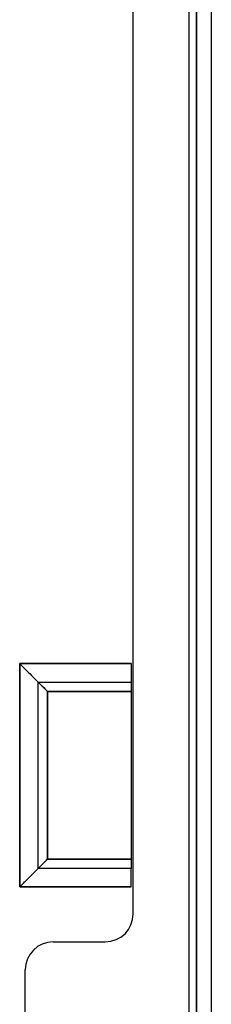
# Model space of a CAD drawing. Header units: millimetres. Extents: x -1 to 50, y 0 to 191.
# Tile 59 of 146: x 40 to 50, y 43 to 96. Entities that reach past the tile are written whole.
import ezdxf

# ---------------------------------------------------------------- set-up
doc = ezdxf.new("R2010")
doc.units = ezdxf.units.MM
doc.layers.add('MAIN-1', color=7, linetype='Continuous')
doc.layers.add('MAIN-2', color=7, linetype='Continuous')

msp = doc.modelspace()

# ---------------------------------------------------------------- linework, layer by layer
at = {"layer": 'MAIN-1'}
for p, q in [((48.8, 187.5), (48.8, 5)), ((49.2, 16.6), (49.2, 183.1)), ((50, 183.1), (50, 16.6)), ((40.7, 50), (40.7, 60)), ((40.7, 60), (45.7, 60)), ((40.7, 60), (40.701, 59.999)), ((40.701, 59.999), (40.703, 59.997)), ((40.703, 59.997), (40.707, 59.993)), ((40.707, 59.993), (40.713, 59.987)), ((40.713, 59.987), (40.72, 59.98)), ((40.72, 59.98), (40.73, 59.971)), ((40.73, 59.971), (40.741, 59.959)), ((40.741, 59.959), (40.754, 59.946)), ((40.754, 59.946), (40.768, 59.931)), ((40.768, 59.931), (40.784, 59.915)), ((40.784, 59.915), (40.801, 59.898)), ((40.801, 59.898), (40.819, 59.88)), ((40.819, 59.88), (40.839, 59.861)), ((40.839, 59.861), (40.859, 59.841)), ((40.859, 59.841), (40.879, 59.821)), ((40.879, 59.821), (40.9, 59.8)), ((40.9, 59.8), (40.922, 59.779)), ((45.7, 60), (45.7, 50)), ((40.922, 59.779), (40.943, 59.757)), ((40.943, 59.757), (40.966, 59.734)), ((40.966, 59.734), (40.99, 59.71)), ((40.99, 59.71), (41.015, 59.685)), ((41.015, 59.685), (41.041, 59.658)), ((41.041, 59.658), (41.07, 59.63)), ((41.07, 59.63), (41.1, 59.599)), ((41.1, 59.599), (41.132, 59.568)), ((41.132, 59.568), (41.166, 59.534)), ((41.166, 59.534), (41.2, 59.5)), ((41.2, 59.5), (41.2, 50.5)), ((45.7, 59.5), (41.2, 59.5)), ((40.943, 50.243), (40.966, 50.266)), ((40.966, 50.266), (40.99, 50.29)), ((40.99, 50.29), (41.015, 50.315)), ((41.015, 50.315), (41.042, 50.341)), ((41.042, 50.341), (41.07, 50.37)), ((41.07, 50.37), (41.101, 50.4)), ((41.101, 50.4), (41.132, 50.432)), ((41.132, 50.432), (41.166, 50.466)), ((41.166, 50.466), (41.2, 50.5)), ((41.2, 50.5), (45.7, 50.5)), ((40.7, 50), (40.701, 50.001)), ((45.7, 50), (40.7, 50)), ((40.701, 50.001), (40.703, 50.003)), ((40.703, 50.003), (40.707, 50.007)), ((40.707, 50.007), (40.713, 50.013)), ((40.713, 50.013), (40.72, 50.02)), ((40.72, 50.02), (40.729, 50.03)), ((40.729, 50.03), (40.741, 50.041)), ((40.741, 50.041), (40.754, 50.054)), ((40.754, 50.054), (40.769, 50.068)), ((40.769, 50.068), (40.785, 50.084)), ((40.785, 50.084), (40.802, 50.101)), ((40.802, 50.101), (40.82, 50.119)), ((40.82, 50.119), (40.839, 50.139)), ((40.839, 50.139), (40.859, 50.159)), ((40.859, 50.159), (40.879, 50.179)), ((40.879, 50.179), (40.9, 50.2)), ((40.9, 50.2), (40.921, 50.222)), ((40.921, 50.222), (40.943, 50.243))]:
    msp.add_line(p, q, dxfattribs=at)
at = {"layer": 'MAIN-2'}
for p, q in [((49.2, 183.1), (49.2, 16.6)), ((49.2, 183.1), (49.2, 16.6)), ((45.8, 47.55), (45.8, 146.55)), ((45.7, 61), (39.7, 61)), ((39.7, 61), (39.7, 49)), ((39.7, 61), (45.7, 61)), ((39.7, 49), (39.7, 61)), ((39.7, 61), (39.702, 60.998)), ((39.7, 61), (39.702, 60.998)), ((39.702, 60.998), (39.709, 60.991)), ((39.702, 60.998), (39.709, 60.991)), ((39.709, 60.991), (39.72, 60.98)), ((39.709, 60.991), (39.72, 60.98)), ((39.72, 60.98), (39.736, 60.964)), ((39.72, 60.98), (39.736, 60.964)), ((39.736, 60.964), (39.758, 60.942)), ((39.736, 60.964), (39.758, 60.942)), ((39.758, 60.942), (39.784, 60.916)), ((39.758, 60.942), (39.784, 60.916)), ((39.784, 60.916), (39.815, 60.885)), ((39.784, 60.916), (39.815, 60.885)), ((39.815, 60.885), (39.849, 60.851)), ((39.815, 60.885), (39.849, 60.851)), ((39.849, 60.851), (39.886, 60.814)), ((39.849, 60.851), (39.886, 60.814)), ((45.7, 61), (45.7, 60)), ((39.886, 60.814), (39.925, 60.775)), ((39.886, 60.814), (39.925, 60.775)), ((39.925, 60.775), (39.967, 60.733)), ((39.925, 60.775), (39.967, 60.733)), ((39.967, 60.733), (40.013, 60.687)), ((39.967, 60.733), (40.013, 60.687)), ((40.013, 60.687), (40.065, 60.635)), ((40.013, 60.687), (40.065, 60.635)), ((40.065, 60.635), (40.123, 60.577)), ((40.065, 60.635), (40.123, 60.577)), ((40.123, 60.577), (40.188, 60.512)), ((40.123, 60.577), (40.188, 60.512)), ((40.188, 60.512), (40.257, 60.443)), ((40.188, 60.512), (40.257, 60.443)), ((40.257, 60.443), (40.33, 60.37)), ((40.257, 60.443), (40.33, 60.37)), ((40.33, 60.37), (40.403, 60.297)), ((40.33, 60.37), (40.403, 60.297)), ((40.403, 60.297), (40.476, 60.224)), ((40.403, 60.297), (40.476, 60.224)), ((40.476, 60.224), (40.551, 60.149)), ((40.476, 60.224), (40.551, 60.149)), ((40.551, 60.149), (40.628, 60.072)), ((40.551, 60.149), (40.628, 60.072)), ((40.628, 60.072), (40.709, 59.991)), ((40.628, 60.072), (40.709, 59.991)), ((40.7, 60), (40.701, 59.999)), ((40.7, 60), (40.7, 60)), ((40.7, 60), (40.7, 60)), ((40.701, 59.999), (40.703, 59.997)), ((40.703, 59.997), (40.707, 59.993)), ((40.707, 59.993), (40.713, 59.987)), ((40.709, 59.991), (40.796, 59.904)), ((40.709, 59.991), (40.796, 59.904)), ((40.713, 59.987), (40.72, 59.98)), ((40.72, 59.98), (40.729, 59.97)), ((40.729, 59.97), (40.741, 59.959)), ((40.741, 59.959), (40.754, 59.946)), ((40.754, 59.946), (40.769, 59.932)), ((40.769, 59.932), (40.785, 59.916)), ((40.785, 59.916), (40.802, 59.899)), ((40.796, 59.904), (40.89, 59.81)), ((40.796, 59.904), (40.89, 59.81)), ((40.802, 59.899), (40.82, 59.881)), ((40.82, 59.881), (40.839, 59.861)), ((40.839, 59.861), (40.859, 59.841)), ((40.859, 59.841), (40.879, 59.821)), ((40.879, 59.821), (40.9, 59.8)), ((40.89, 59.81), (40.989, 59.711)), ((40.89, 59.81), (40.989, 59.711)), ((40.9, 59.8), (40.921, 59.778)), ((45.7, 60), (45.7, 60)), ((45.7, 60), (45.7, 60)), ((40.921, 59.778), (40.943, 59.757)), ((40.943, 59.757), (40.966, 59.734)), ((40.966, 59.734), (40.99, 59.71)), ((40.989, 59.711), (41.092, 59.608)), ((40.989, 59.711), (41.092, 59.608)), ((40.99, 59.71), (41.015, 59.685)), ((41.015, 59.685), (41.042, 59.659)), ((41.042, 59.659), (41.07, 59.63)), ((41.07, 59.63), (41.101, 59.6)), ((41.092, 59.608), (41.2, 59.5)), ((41.092, 59.608), (41.2, 59.5)), ((41.101, 59.6), (41.132, 59.568)), ((41.132, 59.568), (41.166, 59.534)), ((41.166, 59.534), (41.2, 59.5)), ((45.7, 59.5), (41.2, 59.5)), ((41.2, 59.5), (45.7, 59.5)), ((41.2, 50.5), (41.2, 59.5)), ((41.2, 59.5), (41.2, 50.5)), ((41.2, 59.5), (45.7, 59.5)), ((41.2, 50.5), (41.2, 59.5)), ((45.7, 59.5), (45.7, 59.5)), ((45.7, 59.5), (45.7, 59.5)), ((40.89, 50.19), (40.989, 50.289)), ((40.89, 50.19), (40.989, 50.289)), ((40.943, 50.243), (40.966, 50.266)), ((40.966, 50.266), (40.99, 50.29)), ((40.989, 50.289), (41.092, 50.392)), ((40.989, 50.289), (41.092, 50.392)), ((40.99, 50.29), (41.015, 50.315)), ((41.015, 50.315), (41.041, 50.342)), ((41.041, 50.342), (41.07, 50.37)), ((41.07, 50.37), (41.1, 50.401)), ((41.092, 50.392), (41.2, 50.5)), ((41.092, 50.392), (41.2, 50.5)), ((41.1, 50.401), (41.132, 50.432)), ((41.132, 50.432), (41.166, 50.466)), ((41.166, 50.466), (41.2, 50.5)), ((45.7, 50.5), (41.2, 50.5)), ((41.2, 50.5), (45.7, 50.5)), ((45.7, 50.5), (41.2, 50.5)), ((45.7, 50.5), (45.7, 50.5)), ((45.7, 50.5), (45.7, 50.5)), ((40.403, 49.703), (40.476, 49.776)), ((40.403, 49.703), (40.476, 49.776)), ((40.476, 49.776), (40.551, 49.851)), ((40.476, 49.776), (40.551, 49.851)), ((40.551, 49.851), (40.628, 49.928)), ((40.551, 49.851), (40.628, 49.928)), ((40.628, 49.928), (40.709, 50.009)), ((40.628, 49.928), (40.709, 50.009)), ((40.7, 50), (40.701, 50.001)), ((40.7, 50), (40.7, 50)), ((40.7, 50), (40.7, 50)), ((40.701, 50.001), (40.703, 50.003)), ((40.703, 50.003), (40.707, 50.007)), ((40.707, 50.007), (40.713, 50.013)), ((40.709, 50.009), (40.796, 50.096)), ((40.709, 50.009), (40.796, 50.096)), ((40.713, 50.013), (40.72, 50.02)), ((40.72, 50.02), (40.73, 50.029)), ((40.73, 50.029), (40.741, 50.041)), ((40.741, 50.041), (40.754, 50.054)), ((40.754, 50.054), (40.768, 50.069)), ((40.768, 50.069), (40.784, 50.085)), ((40.784, 50.085), (40.801, 50.102)), ((40.796, 50.096), (40.89, 50.19)), ((40.796, 50.096), (40.89, 50.19)), ((40.801, 50.102), (40.819, 50.12)), ((40.819, 50.12), (40.839, 50.139)), ((40.839, 50.139), (40.859, 50.159)), ((40.859, 50.159), (40.879, 50.179)), ((40.879, 50.179), (40.9, 50.2)), ((40.9, 50.2), (40.922, 50.221)), ((40.922, 50.221), (40.943, 50.243)), ((45.7, 50), (45.7, 50)), ((45.7, 50), (45.7, 50)), ((45.7, 49), (45.7, 50)), ((39.886, 49.186), (39.925, 49.225)), ((39.886, 49.186), (39.925, 49.225)), ((39.925, 49.225), (39.967, 49.267)), ((39.925, 49.225), (39.967, 49.267)), ((39.967, 49.267), (40.013, 49.313)), ((39.967, 49.267), (40.013, 49.313)), ((40.013, 49.313), (40.065, 49.365)), ((40.013, 49.313), (40.065, 49.365)), ((40.065, 49.365), (40.123, 49.423)), ((40.065, 49.365), (40.123, 49.423)), ((40.123, 49.423), (40.188, 49.488)), ((40.123, 49.423), (40.188, 49.488)), ((40.188, 49.488), (40.257, 49.557)), ((40.188, 49.488), (40.257, 49.557)), ((40.257, 49.557), (40.33, 49.63)), ((40.257, 49.557), (40.33, 49.63)), ((40.33, 49.63), (40.403, 49.703)), ((40.33, 49.63), (40.403, 49.703)), ((39.7, 49), (39.702, 49.002)), ((39.7, 49), (39.702, 49.002)), ((39.7, 49), (45.7, 49)), ((45.7, 49), (39.7, 49)), ((39.702, 49.002), (39.709, 49.009)), ((39.702, 49.002), (39.709, 49.009)), ((39.709, 49.009), (39.72, 49.02)), ((39.709, 49.009), (39.72, 49.02)), ((39.72, 49.02), (39.736, 49.036)), ((39.72, 49.02), (39.736, 49.036)), ((39.736, 49.036), (39.758, 49.058)), ((39.736, 49.036), (39.758, 49.058)), ((39.758, 49.058), (39.784, 49.084)), ((39.758, 49.058), (39.784, 49.084)), ((39.784, 49.084), (39.815, 49.115)), ((39.784, 49.084), (39.815, 49.115)), ((39.815, 49.115), (39.849, 49.149)), ((39.815, 49.115), (39.849, 49.149)), ((39.849, 49.149), (39.886, 49.186)), ((39.849, 49.149), (39.886, 49.186)), ((45.8, 47.55), (45.8, 47.55)), ((45.8, 47.55), (45.8, 47.55)), ((41.5, 46.05), (41.5, 46.05)), ((41.5, 46.05), (44.3, 46.05)), ((41.5, 46.05), (41.5, 46.05)), ((44.3, 46.05), (44.3, 46.05)), ((44.3, 46.05), (44.3, 46.05)), ((40, 44.55), (40, 44.55)), ((40, 27.55), (40, 44.55)), ((40, 44.55), (40, 44.55))]:
    msp.add_line(p, q, dxfattribs=at)
for centre, start, end in [((44.3, 47.55), 270, 0), ((41.5, 44.55), 90, 180)]:
    msp.add_arc(centre, 1.5, start, end, dxfattribs=at)

doc.saveas('drawing.dxf')
